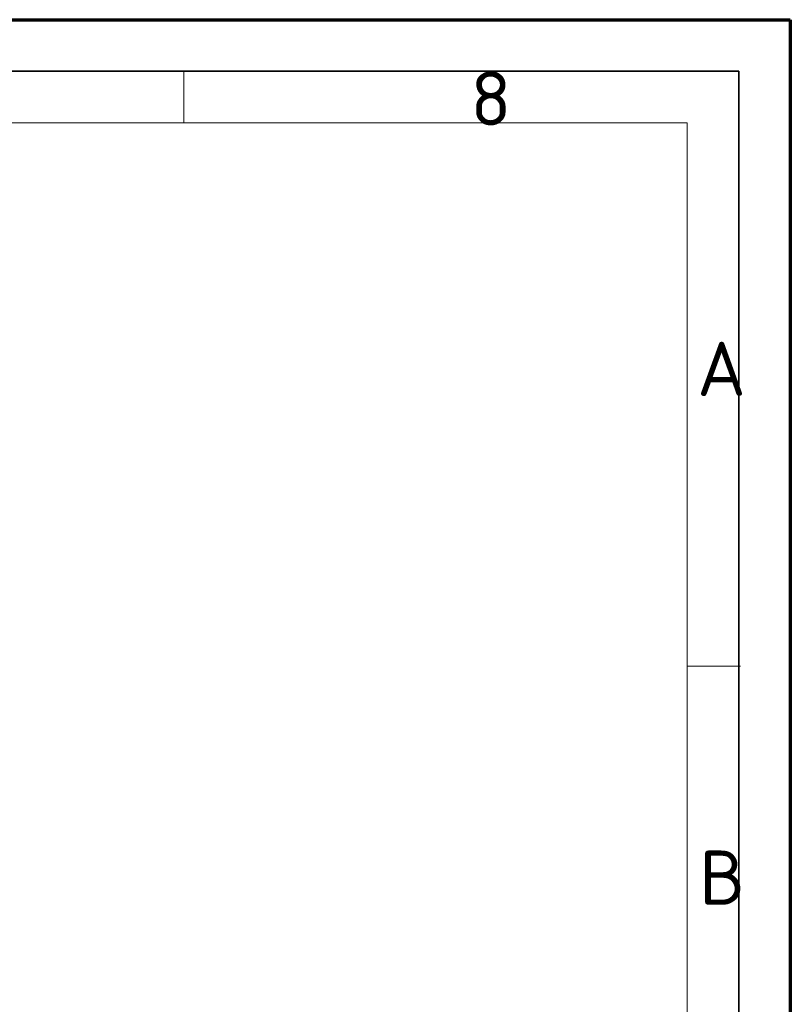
# Model space of a CAD drawing. Header units: millimetres. Extents: x 0 to 210, y 0 to 149.
# Tile 32 of 32: x 173 to 210, y 101 to 149. Entities that reach past the tile are written whole.
import ezdxf

# ---------------------------------------------------------------- set-up
doc = ezdxf.new("R2010")
doc.units = ezdxf.units.MM
doc.header["$LTSCALE"] = 0.5
doc.layers.add('Rahmen (ISO)', color=7, linetype='Continuous', lineweight=70)
doc.styles.add('Bezeichnungstext (ISO)', font='isocpeur.ttf')

# ---------------------------------------------------------------- blocks, each defined once
blk = doc.blocks.new('Ränder Basler-A3')
at = {"layer": 'Rahmen (ISO)'}
for p, q in [((-0.161, 297), (419.839, 297)), ((419.839, 297), (419.839, 0))]:
    blk.add_line(p, q, dxfattribs=at)
at = {"layer": 'Rahmen (ISO)', "color": 7, "linetype": 'Continuous', "lineweight": 35}
for p, q in [((4.839, 292), (414.839, 292)), ((414.839, 292), (414.839, 5))]:
    blk.add_line(p, q, dxfattribs=at)
at = {"layer": 'Rahmen (ISO)', "color": 7, "linetype": 'Continuous', "lineweight": 18}
for p, q in [((361, 292), (361, 287)), ((9.839, 287), (409.839, 287)), ((409.839, 287), (409.839, 5)), ((415, 234.33), (409.839, 234.33))]:
    blk.add_line(p, q, dxfattribs=at)
at = {"layer": 'Rahmen (ISO)', "char_height": 5.25, "attachment_point": 4, "style": 'Bezeichnungstext (ISO)'}
for s, insert in [('\\fISOCPEUR|b0|i0;8', (388.815, 289.364)), ('\\fISOCPEUR|b0|i0;A', (410.802, 263.141)), ('\\fISOCPEUR|b0|i0;B', (411.005, 213.818))]:
    blk.add_mtext(s, dxfattribs=dict(at, insert=insert))

msp = doc.modelspace()

# ---------------------------------------------------------------- block references
at = {"xscale": 0.5, "yscale": 0.5, "zscale": 0.5}
msp.add_blockref('Ränder Basler-A3', (0, 0), dxfattribs=at)

doc.saveas('drawing.dxf')
